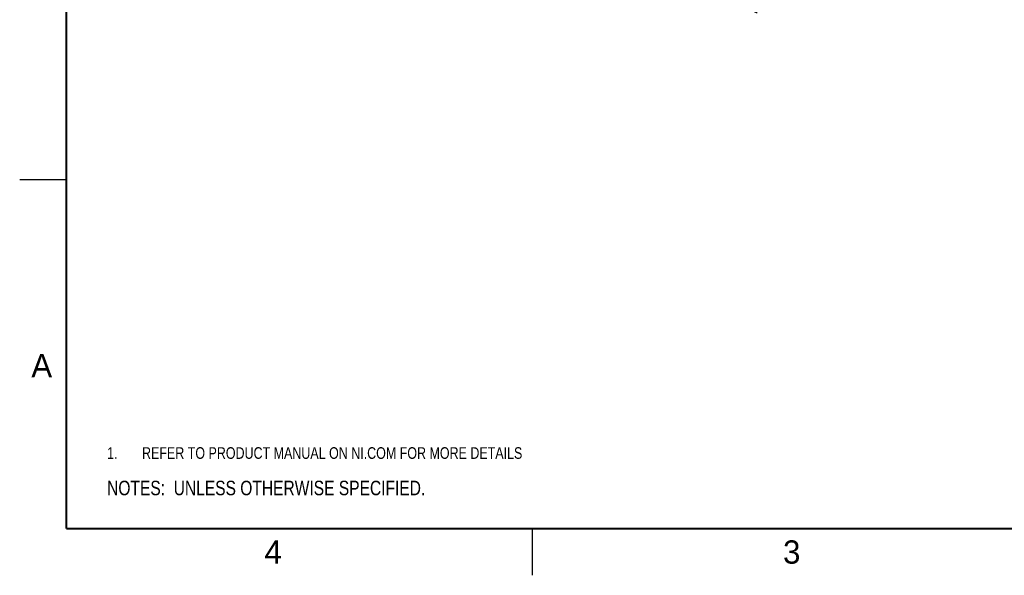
# Model space of a CAD drawing. Header units: inches. Extents: x 0 to 22, y 0 to 17.
# Tile 1 of 28: x 0 to 10.6, y 0 to 6. Entities that reach past the tile are written whole.
import ezdxf

# ---------------------------------------------------------------- set-up
doc = ezdxf.new("R2010")
doc.units = ezdxf.units.IN
doc.header["$LTSCALE"] = 1.21
doc.header["$MEASUREMENT"] = 0
doc.layers.get('0').update_dxf_attribs({"linetype": 'CONTINUOUS'})
doc.layers.add('DETAIL', color=7, linetype='CONTINUOUS')
doc.layers.add('DIMENSIONS', color=7, linetype='CONTINUOUS')
doc.styles.get("Standard").update_dxf_attribs({"font": 'txt', "width": 0.8})
doc.styles.add('TEXTSTYLE_2', font='txt')
doc.dimstyles.new('DIMSTYLE_1', dxfattribs={"dimtxt": 0.125, "dimasz": 0.18, "dimexe": 0.18, "dimexo": 0.0625, "dimgap": 0.09, "dimtad": 0, "dimtih": 1, "dimtoh": 1, "dimdec": 3, "dimzin": 4, "dimdsep": 46, "dimtxsty": 'STANDARD', "dimblk": '_FILLED', "dimblk1": '_FILLED', "dimblk2": '_FILLED', "dimcen": 0.09, "dimadec": 0, "dimazin": 0, "dimtp": 0.01, "dimtm": 0.01, "dimtfac": 1, "dimtdec": 3, "dimtofl": 0, "dimtmove": 0, "dimatfit": 3, "dimldrblk": '_FILLED', "dimfxl": 1, "dimtolj": 1, "dimtzin": 4, "dimarcsym": 0})

# ---------------------------------------------------------------- blocks, each defined once
blk = doc.blocks.new('*D7')
at = {"layer": 'DIMENSIONS', "color": 2, "linetype": 'CONTINUOUS'}
blk.add_line((7.875, 7.647), (7.875, 7.022), dxfattribs=at)
at = {"layer": 'DIMENSIONS', "color": 2, "linetype": 'CONTINUOUS', "insert": (7.813, 6.96), "char_height": 0.125, "width": 1.425, "attachment_point": 3, "rotation": 90, "line_spacing_factor": 0.9}
blk.add_mtext('4.050{\\Ftxt.shx;\\W1.000000;\\H0.125000; }[102.87]', dxfattribs=at)
blk = doc.blocks.new('_FILLED')
at = {"color": 0, "linetype": 'BYBLOCK'}
blk.add_solid([(0, 0), (-1, 0.174), (-1, -0.174)], dxfattribs=at)
blk = doc.blocks.new('NOTES_HEADER_BL0', base_point=(3.1215, 0.9375))
at = {"layer": 'DETAIL', "color": 2, "linetype": 'CONTINUOUS', "width": 0.8}
blk.add_text('NOTES:  UNLESS OTHERWISE SPECIFIED.', height=0.156, dxfattribs=at).set_placement((0.9375, 0.8595))
blk = doc.blocks.new('CUSTOM_NOTE_BL1', base_point=(3.625, 1.312))
at = {"layer": 'DETAIL', "color": 2, "linetype": 'CONTINUOUS', "width": 0.8}
for s, p in [('1.', (0.938, 1.25)), ('REFER TO PRODUCT MANUAL ON NI.COM FOR MORE DETAILS', (1.312, 1.25))]:
    blk.add_text(s, height=0.125, dxfattribs=at).set_placement(p)

msp = doc.modelspace()

# ---------------------------------------------------------------- linework, layer by layer
at = {"color": 2, "linetype": 'CONTINUOUS'}
for p, q in [((0, 4.25), (0.5, 4.25)), ((5.5, 0), (5.5, 0.5))]:
    msp.add_line(p, q, dxfattribs=at)
at = {"color": 7, "linetype": 'CONTINUOUS', "const_width": 0.02}
for points in [[(0.5, 16.5), (0.5, 0.5)], [(0.5, 0.5), (21.5, 0.5)]]:
    msp.add_lwpolyline(points, dxfattribs=at)

# ---------------------------------------------------------------- block references
at = {"layer": 'DETAIL', "color": 2, "linetype": 'CONTINUOUS'}
for name, p in [('CUSTOM_NOTE_BL1', (3.6251, 1.3124)), ('NOTES_HEADER_BL0', (3.1215, 0.9375))]:
    msp.add_blockref(name, p, dxfattribs=at)

# ---------------------------------------------------------------- texts
at = {"color": 2, "linetype": 'CONTINUOUS', "char_height": 0.25, "width": 0.25, "attachment_point": 1, "line_spacing_factor": 0.9, "style": 'TEXTSTYLE_2'}
for s, insert in [('A', (0.125, 2.375)), ('4', (2.625, 0.375)), ('3', (8.1875, 0.375))]:
    msp.add_mtext(s, dxfattribs=dict(at, insert=insert))

# ---------------------------------------------------------------- dimensions: what is measured, and where the dimension line sits
at = {"layer": 'DIMENSIONS', "color": 2, "linetype": 'CONTINUOUS'}
dim = msp.add_ordinate_dim(feature_location=(7.8754, 7.6473), offset=(0, -0.625), dtype=1, origin=(3.8254, 7.7098), dimstyle='DIMSTYLE_1', dxfattribs=at)
dim.commit()
dim.dimension.update_dxf_attribs({"geometry": '*D7', "text_midpoint": (8.0322, 5.9791)})

doc.saveas('drawing.dxf')
